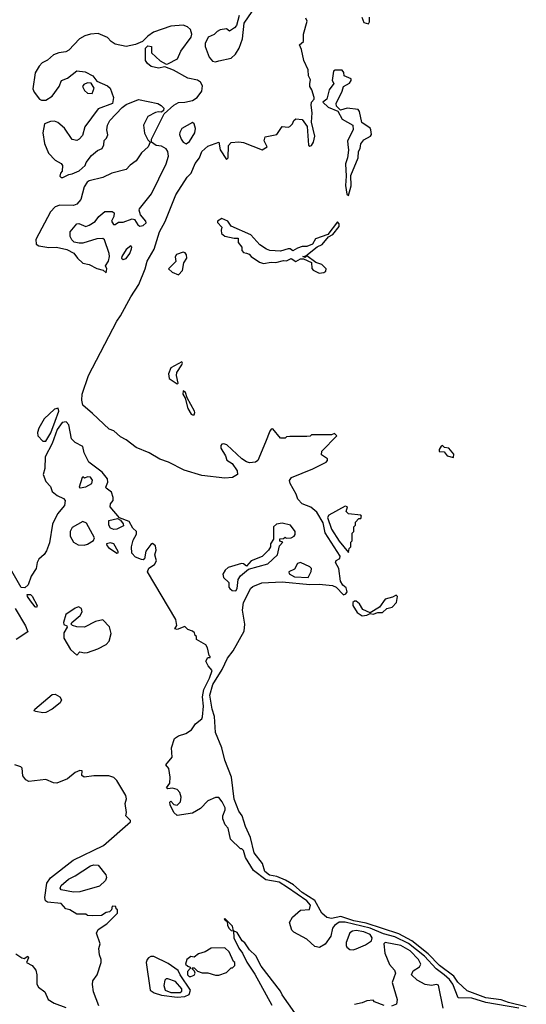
# Model space of a CAD drawing. Extents: x 2293830 to 2387798, y 66850 to 233222.
# Tile 94 of 192: x 2310436 to 2313718, y 197104 to 203479. Entities that reach past the tile are written whole.
import ezdxf

# ---------------------------------------------------------------- set-up
doc = ezdxf.new("R2010")
doc.units = 0

msp = doc.modelspace()

# ---------------------------------------------------------------- linework, layer by layer
at = {"layer": '0CON05XD'}
for points in [[(2311705, 203206.2), (2311725, 203213.1), (2311805, 203228.8), (2311833.5, 203255), (2311857.3, 203295), (2311880, 203355), (2311890, 203455), (2311965, 203565.6)], [(2313717.6, 197087.6), (2313602.2, 197115), (2313555, 197133.9), (2313455, 197145.3), (2313335, 197192.1), (2313275, 197248.2), (2313247.3, 197287.3), (2313155, 197354.8), (2313081.4, 197431.4), (2312975.6, 197515.6), (2312890.7, 197560.7), (2312679.9, 197629.9), (2312601.1, 197645), (2312515, 197672.3), (2312455, 197659.2), (2312425, 197665.2), (2312392.9, 197695), (2312347, 197777), (2312265, 197827.5), (2312208.5, 197878.5), (2312158.4, 197908.4), (2312101.1, 197931.1), (2312055, 197940.7), (2312024.6, 197964.6), (2312008.1, 198015), (2311954.8, 198085), (2311930.6, 198185), (2311898.1, 198255), (2311876.2, 198325), (2311855, 198355.5), (2311825, 198433.1), (2311807.1, 198575), (2311765, 198684.2), (2311744.5, 198764.5), (2311703.7, 198863.7), (2311696.6, 198966.6), (2311681.6, 199015), (2311668.4, 199105), (2311686.6, 199175), (2311747.9, 199272.1), (2311781.2, 199345), (2311818.1, 199391.9), (2311889.4, 199520.6), (2311893.5, 199565), (2311880, 199655), (2311884.7, 199705), (2311932.5, 199797.5), (2311945, 199808.6), (2312005, 199833.2), (2312135, 199838.6), (2312315, 199821.8), (2312375, 199824.6), (2312462.5, 199815), (2312485.6, 199805.6), (2312533.8, 199755), (2312548.8, 199761.2), (2312557.8, 199775), (2312551.1, 199801.1), (2312528.6, 199818.6), (2312514.4, 199844.4), (2312503.6, 199925), (2312481.8, 199965), (2312485, 199977.5), (2312510, 199990), (2312512, 200005), (2312415, 200157.1), (2312400.8, 200220.8), (2312359.9, 200289.9), (2312321.9, 200321.9), (2312266, 200345), (2312238, 200375), (2312226.7, 200406.7), (2312187.5, 200475), (2312183.8, 200495), (2312195.5, 200514.5), (2312335, 200570), (2312420, 200615), (2312430, 200625), (2312430, 200635), (2312391.7, 200661.7), (2312392.5, 200685), (2312490, 200785), (2312475, 200800), (2312455, 200790), (2312325, 200790), (2312317, 200783), (2312295, 200780), (2312185, 200780), (2312163, 200777), (2312155, 200770), (2312125, 200770), (2312075, 200830), (2312065, 200827.5), (2312056.2, 200815), (2312027.1, 200742.9), (2311978.8, 200625), (2311962.5, 200615), (2311925, 200610.3), (2311905, 200615.3), (2311875.4, 200635), (2311776.5, 200726.5), (2311757.1, 200732.9), (2311745, 200730), (2311738.5, 200721.5), (2311738.9, 200705), (2311768.5, 200655), (2311777.5, 200627.5), (2311812.1, 200605), (2311845, 200556.9), (2311847.7, 200535), (2311815, 200515.5), (2311765, 200509.3), (2311615, 200527.8), (2311501.1, 200561.1), (2311398.8, 200615), (2311342.8, 200632.8), (2311274, 200675), (2311189.3, 200709.3), (2311125, 200759.5), (2311087.8, 200777.8), (2311045, 200816), (2311015, 200827.5), (2310908, 200928), (2310845, 200983.8), (2310838.6, 201015), (2310841.4, 201055), (2310882, 201175), (2311064.1, 201525.9), (2311089.6, 201560.4), (2311154.7, 201685.3), (2311206.7, 201765), (2311249.2, 201865), (2311261.9, 201915), (2311307.3, 201992.7), (2311340.6, 202105), (2311378.7, 202171.3), (2311446.7, 202345), (2311520.4, 202459.6), (2311546.9, 202485), (2311573.4, 202546.6), (2311601.2, 202585), (2311616.4, 202625), (2311655, 202658.8), (2311726.7, 202686.7), (2311734.2, 202635), (2311775, 202572.5), (2311785.8, 202584.2), (2311789.4, 202665), (2311805, 202682.9), (2311855, 202688), (2311885, 202684), (2312006.4, 202636.4), (2312038.8, 202655), (2312019.2, 202695), (2312025, 202721.2), (2312102.5, 202735), (2312135, 202786.7), (2312175, 202782), (2312185, 202787.1), (2312203.3, 202805), (2312210.7, 202825), (2312225, 202835.7), (2312265, 202832.7), (2312296.9, 202786.9), (2312306.7, 202666.7), (2312315, 202660), (2312325, 202663.3), (2312338, 202685), (2312346.7, 202725), (2312325.5, 202815), (2312330.9, 202875), (2312323.3, 202925), (2312326.9, 202945), (2312344, 202965), (2312344.2, 202975), (2312327.5, 203025), (2312314.5, 203045), (2312314.4, 203064.4), (2312318.5, 203088.5), (2312305.6, 203115.6), (2312305, 203153.3), (2312276.2, 203215), (2312261.5, 203285), (2312248.8, 203315), (2312273.2, 203336.8), (2312274.5, 203385), (2312298.4, 203468.4), (2312288.7, 203488.7)], [(2311856.9, 203505), (2311839.1, 203440.9), (2311828.1, 203425), (2311795, 203403.3), (2311775, 203420), (2311735, 203412.5), (2311715, 203402.5), (2311695, 203382.5), (2311657.5, 203365), (2311637.5, 203325), (2311637.5, 203305), (2311663.3, 203235), (2311685, 203210), (2311705, 203206.2)], [(2312652, 203495), (2312665, 203460), (2312695, 203452.5), (2312702.5, 203465), (2312701.2, 203495)], [(2310995, 201840), (2311000, 201865), (2310992.5, 201885), (2311010, 201915), (2311017.5, 201945), (2311016.2, 201965), (2310985, 202053.3), (2310975, 202062.5), (2310935, 202060), (2310845, 202031.2), (2310820.7, 202030.7), (2310788.3, 202038.3), (2310773.6, 202053.6), (2310763.3, 202075), (2310762.5, 202105), (2310805, 202156.7), (2310819.3, 202159.3), (2310865, 202140), (2310885, 202147.5), (2310925, 202172.5), (2310947.5, 202205), (2310986.4, 202236.4), (2311035, 202237.5), (2311048.3, 202228.3), (2311046.4, 202203.6), (2311030, 202175), (2311043, 202153), (2311055, 202152.5), (2311075, 202167.5), (2311105, 202167.5), (2311165, 202190), (2311180, 202185), (2311200.7, 202150.7), (2311215, 202142.5), (2311235, 202146.7), (2311255, 202162.5), (2311253.3, 202175), (2311218.8, 202215), (2311208.8, 202245), (2311211.2, 202255), (2311288.5, 202351.5), (2311385.6, 202545), (2311399.2, 202595), (2311396, 202625), (2311385, 202643.3), (2311355, 202660), (2311320, 202665), (2311290, 202685), (2311290, 202705), (2311340.5, 202809.5), (2311371.7, 202868.3), (2311433.9, 202926.1), (2311465, 202942), (2311505, 202944.2), (2311555, 202956), (2311585, 202974), (2311615, 203016.7), (2311620.8, 203050.8), (2311606.7, 203075), (2311588.1, 203088.1), (2311525, 203100), (2311431.7, 203151.7), (2311375, 203172.5), (2311335, 203164), (2311287.5, 203175), (2311264.1, 203194.1), (2311250, 203215), (2311250, 203295), (2311265, 203310), (2311290, 203305), (2311290, 203265), (2311345, 203212.5), (2311385, 203190), (2311395, 203192.5), (2311457.5, 203225), (2311478.8, 203275), (2311546.7, 203365), (2311551.2, 203385), (2311541.2, 203415), (2311522.3, 203432.3), (2311495, 203443.8), (2311415, 203437.5), (2311301.7, 203398.3), (2311265, 203372.5), (2311231.7, 203338.3), (2311185, 203317.5), (2311125, 203304), (2311055, 203320), (2311027.3, 203337.3), (2311005, 203363.8), (2310945, 203388.6), (2310895, 203385.7), (2310856.7, 203375), (2310824, 203355), (2310755, 203282), (2310735, 203271.2), (2310690, 203265), (2310655, 203250), (2310615, 203216.7), (2310581.7, 203198.3), (2310561.7, 203178.3), (2310536.7, 203135), (2310521.7, 203031.7), (2310529.3, 203009.3), (2310564, 202964), (2310577, 202957), (2310605, 202957.5), (2310645, 202983.3), (2310692, 203045), (2310706.1, 203083.9), (2310745, 203100), (2310805, 203147.5), (2310860.7, 203140.7), (2310910, 203115), (2310935, 203080), (2311005, 203051.2), (2311021.2, 203035), (2311043.8, 202975), (2311037.5, 202935), (2310945, 202902.5), (2310856.7, 202785), (2310841.7, 202728.3), (2310820, 202705), (2310805, 202696.7), (2310775, 202703.3), (2310726, 202776), (2310683.6, 202813.6), (2310660.7, 202820.7), (2310635, 202820), (2310596.4, 202803.6), (2310586, 202745), (2310597.3, 202677.3), (2310622, 202615), (2310665, 202570), (2310705, 202547.5), (2310712.5, 202535), (2310711.7, 202498.3), (2310700, 202485), (2310696.7, 202465), (2310705, 202456.7), (2310715, 202456.7), (2310753, 202477), (2310775, 202480), (2310820.7, 202499.3), (2310860, 202535), (2310866.7, 202555), (2310900.5, 202599.5), (2310939.3, 202630.7), (2310970, 202645), (2310981.7, 202668.3), (2310983, 202697), (2310998.3, 202711.7), (2311006.4, 202733.6), (2311000, 202765), (2311004.1, 202795.9), (2311020, 202825), (2311099.3, 202910.7), (2311125, 202928.8), (2311205, 202961.2), (2311330, 202935), (2311353, 202923), (2311370, 202905), (2311368.3, 202891.7), (2311355, 202880), (2311335, 202882.5), (2311315, 202876.7), (2311265, 202852.5), (2311236.7, 202795), (2311243.6, 202743.6), (2311265, 202700), (2311280, 202685), (2311267.5, 202655), (2311224.1, 202615.9), (2311190, 202565), (2311152.3, 202537.7), (2311125, 202508.8), (2311032.5, 202485), (2310974.1, 202455.9), (2310885, 202436.2), (2310872.3, 202427.7), (2310854.2, 202395.8), (2310831.2, 202315), (2310805, 202283.3), (2310783.9, 202276.1), (2310695, 202278.8), (2310665, 202266.7), (2310635.9, 202234.1), (2310540, 202055), (2310543.3, 202025), (2310560, 202015), (2310625, 202003.8), (2310675, 202006.7), (2310741.7, 201991.7), (2310786.4, 201966.4), (2310810, 201935), (2310845, 201903.3), (2310885, 201893.8), (2310935, 201866.7), (2310977, 201857), (2310995, 201840)], [(2312565, 202340), (2312583.9, 202403.9), (2312580.9, 202469.1), (2312627.5, 202585), (2312630, 202625), (2312640.8, 202645), (2312644.6, 202675.4), (2312665, 202701.4), (2312708, 202725), (2312714.2, 202735.8), (2312711.1, 202765), (2312705, 202775.6), (2312652.4, 202812.4), (2312636, 202885), (2312627.3, 202897.3), (2312556.4, 202906.4), (2312513.3, 202893.3), (2312488.3, 202918.3), (2312486.2, 202935), (2312525.6, 203015), (2312534.2, 203045), (2312572, 203068), (2312582, 203085), (2312582.5, 203095), (2312536.7, 203115), (2312536.4, 203136.4), (2312525, 203152.5), (2312479.3, 203150.7), (2312467.5, 203145), (2312460, 203085), (2312470, 203065), (2312441.2, 203025), (2312426.2, 202965), (2312398.8, 202945), (2312435, 202913.1), (2312496.7, 202886.7), (2312524.2, 202835), (2312594.7, 202794.7), (2312595.4, 202765), (2312558.5, 202695), (2312560.4, 202670.4), (2312566.3, 202633.7), (2312559.5, 202585), (2312546.4, 202545), (2312550, 202465), (2312545.6, 202405), (2312555, 202350), (2312565, 202340)], [(2310905, 203000), (2310917.5, 203035), (2310898.3, 203068.3), (2310875, 203070), (2310850.7, 203059.3), (2310843.3, 203045), (2310855, 203020), (2310875, 203002.5), (2310905, 203000)], [(2311515, 202674.3), (2311535, 202688.9), (2311571.1, 202745), (2311575.4, 202775), (2311565, 202803.3), (2311555, 202812.5), (2311486, 202774), (2311472.5, 202747.5), (2311470, 202735), (2311480.8, 202705), (2311495.4, 202685.4), (2311515, 202674.3)], [(2312375, 201837.8), (2312405, 201842), (2312418.8, 201851.2), (2312420, 201865), (2312393.8, 201893.8), (2312355, 201907.5), (2312295, 201950), (2312285, 201940), (2312270, 201945), (2312290, 201950), (2312362.5, 202007.5), (2312395, 202023.3), (2312436.7, 202073.3), (2312465, 202087.5), (2312505, 202140), (2312506.2, 202156.2), (2312495, 202170), (2312431.2, 202088.8), (2312351.2, 202058.8), (2312332.5, 202025), (2312295, 202010), (2312265, 202009.2), (2312235, 202000), (2312205, 201982.5), (2312187.5, 201995), (2312175, 201996), (2312125, 201980), (2312055.7, 201984.3), (2312035, 201991.9), (2311991.1, 202021.1), (2311933.8, 202085), (2311805, 202140.8), (2311785, 202173.3), (2311745, 202192.5), (2311717.5, 202175), (2311717.5, 202165), (2311746.2, 202135), (2311740, 202115), (2311743.8, 202095), (2311765, 202078.1), (2311825, 202064), (2311850, 202065), (2311852, 202035), (2311873.8, 202005), (2311874, 201985), (2311885, 201971.2), (2311905, 201966), (2311921.2, 201961.2), (2311934.4, 201944.4), (2311988.3, 201908.3), (2312015, 201899.4), (2312065, 201909.4), (2312095, 201907.5), (2312145, 201920), (2312165, 201916.7), (2312195, 201933.3), (2312225, 201913.8), (2312255, 201930), (2312275, 201930), (2312327, 201907), (2312328, 201868), (2312336.9, 201856.9), (2312375, 201837.8)], [(2311105, 201926.5), (2311125, 201932.9), (2311148.5, 201965), (2311160.6, 201995), (2311162, 202005), (2311155, 202013.8), (2311125, 201990.8), (2311096.4, 201945), (2311094.5, 201935), (2311105, 201926.5)], [(2311465, 201827.5), (2311490, 201855), (2311500, 201905), (2311519.2, 201935), (2311517, 201957), (2311508.6, 201968.6), (2311495, 201973.8), (2311451.4, 201958.6), (2311443.6, 201943.6), (2311446.1, 201913.9), (2311400, 201865), (2311423, 201843), (2311465, 201827.5)], [(2311455, 201121.2), (2311462.5, 201125), (2311451.4, 201175), (2311453.8, 201195), (2311485.8, 201245), (2311490, 201255), (2311485, 201262.5), (2311415, 201223.8), (2311400.6, 201185), (2311404.6, 201154.6), (2311455, 201121.2)], [(2311555, 200919.4), (2311565, 200921.4), (2311570.5, 200935), (2311567.5, 200945), (2311520, 201030), (2311510.8, 201065), (2311493.8, 201076.2), (2311492.9, 201055), (2311508.3, 201028.3), (2311525, 200961.2), (2311547.5, 200925), (2311555, 200919.4)], [(2310605, 200750), (2310636.6, 200803.4), (2310665, 200878.8), (2310688.2, 200945), (2310685, 200963.8), (2310662.2, 200957.8), (2310593.8, 200895), (2310558.8, 200835), (2310551.2, 200805), (2310553.9, 200783.9), (2310585, 200750), (2310605, 200750)], [(2313668.2, 197078.2), (2313455, 197116.8), (2313365, 197144.3), (2313276.7, 197146.7), (2313241.1, 197235), (2313219.2, 197265), (2313185, 197294.4), (2313133.6, 197333.6), (2313057, 197415), (2312955, 197496.9), (2312865, 197540), (2312791.4, 197561.4), (2312706.8, 197596.8), (2312545, 197635.8), (2312505, 197635.7), (2312474.4, 197615), (2312462.1, 197597.9), (2312450.6, 197545), (2312415, 197492.9), (2312378.1, 197471.9), (2312348.6, 197478.6), (2312296.1, 197526.1), (2312211.3, 197571.3), (2312198, 197585), (2312184.2, 197634.2), (2312201.9, 197668.1), (2312255, 197712.9), (2312312.3, 197717.7), (2312319.1, 197745), (2312295.4, 197775), (2312170.8, 197860.8), (2312115.6, 197895), (2312030.2, 197910.2), (2311950.4, 197970.4), (2311898.8, 198055), (2311885, 198100), (2311875, 198110), (2311865, 198110), (2311802.3, 198172.3), (2311786.7, 198245), (2311766.4, 198266.4), (2311751.2, 198305), (2311752, 198325), (2311767.4, 198362.6), (2311765.7, 198375), (2311748, 198415), (2311725, 198443.3), (2311705, 198443.8), (2311655, 198421.2), (2311607.9, 198372.1), (2311555, 198342), (2311455, 198327.5), (2311433.8, 198345), (2311410, 198395), (2311408.3, 198411.7), (2311415, 198420), (2311435, 198396.7), (2311455, 198393.8), (2311477.5, 198415), (2311482.5, 198445), (2311474, 198475), (2311455.7, 198495.7), (2311425, 198504.3), (2311395, 198500), (2311387.5, 198505), (2311409.2, 198535), (2311410.8, 198575), (2311401.7, 198631.7), (2311383.3, 198655), (2311422.5, 198705), (2311420, 198765), (2311437.5, 198825), (2311465, 198842.5), (2311512.3, 198857.7), (2311549.2, 198880.8), (2311575, 198920), (2311615, 198952.5), (2311620, 198965), (2311625.4, 199034.6), (2311620, 199095), (2311628, 199142), (2311665.6, 199215), (2311682.5, 199265), (2311657.5, 199295), (2311642.5, 199325), (2311655, 199350), (2311670, 199350), (2311670, 199355), (2311662.5, 199362.5), (2311651.7, 199411.7), (2311640.5, 199430.5), (2311580, 199465), (2311580, 199485), (2311571.7, 199491.7), (2311568.3, 199508.3), (2311555, 199520), (2311525, 199530), (2311505, 199550), (2311455, 199530), (2311440, 199535), (2311453.3, 199556.7), (2311447.5, 199595), (2311264.5, 199905), (2311271.9, 199928.1), (2311308.3, 199951.7), (2311321.8, 199975), (2311312.1, 200015), (2311320.8, 200045), (2311315, 200072.5), (2311295, 200086.7), (2311285, 200080), (2311252.5, 200037.5), (2311245, 199987.5), (2311235, 199981.2), (2311225, 199983.8), (2311185, 199998), (2311162.5, 200025), (2311160, 200065), (2311170.7, 200109.3), (2311192.5, 200147.5), (2311193.3, 200165), (2311167.7, 200187.7), (2311145, 200229.2), (2311082.5, 200252.5), (2311021.8, 200325), (2311025, 200343.8), (2311040.6, 200365), (2311041.2, 200385), (2311030.5, 200420.5), (2310995.8, 200445), (2310992.9, 200452.9), (2311006.8, 200485), (2311004.7, 200505), (2310969.2, 200549.2), (2310884.1, 200615), (2310853.9, 200673.9), (2310844.6, 200715), (2310795, 200741.8), (2310771.9, 200765), (2310754.7, 200855), (2310736, 200876), (2310710.1, 200869.9), (2310678.9, 200825), (2310645.2, 200735), (2310601.6, 200648.4), (2310597.5, 200572.5), (2310587.3, 200535), (2310605, 200488.1), (2310635, 200456), (2310646.2, 200425), (2310678.8, 200398.8), (2310718.9, 200378.9), (2310729.2, 200365), (2310725, 200333.3), (2310681.4, 200278.6), (2310647.7, 200212.3), (2310628.7, 200091.3), (2310610.3, 200039.7), (2310594.2, 200015.8), (2310558.8, 199985), (2310548.8, 199965), (2310542.5, 199925), (2310510, 199875), (2310490.5, 199819.5), (2310469.5, 199800.5), (2310445, 199802.5), (2310368.3, 199938.3)], [(2313245, 200643.8), (2313248, 200665), (2313216.2, 200705), (2313188.3, 200708.3), (2313175, 200722.5), (2313165, 200717.5), (2313152.5, 200695), (2313153.6, 200683.6), (2313185, 200680), (2313205.9, 200655.9), (2313245, 200643.8)], [(2310827.5, 200447.5), (2310865, 200454.6), (2310903.6, 200476.4), (2310908.3, 200498.3), (2310895, 200516.7), (2310875, 200520), (2310855, 200510), (2310845, 200520), (2310840, 200515), (2310822, 200452), (2310827.5, 200447.5)], [(2312565, 200030), (2312570, 200055), (2312580, 200065), (2312580, 200095), (2312590, 200105), (2312590, 200155), (2312600, 200165), (2312600, 200195), (2312610, 200205), (2312610, 200225), (2312631.7, 200248.3), (2312645, 200250), (2312650, 200265), (2312645, 200270), (2312565, 200280), (2312550, 200295), (2312560, 200325), (2312545, 200330), (2312439.3, 200270.7), (2312430, 200255), (2312455, 200180), (2312505, 200103.3), (2312565, 200030)], [(2310854.3, 200075.7), (2310875, 200082.5), (2310913.2, 200106.8), (2310920, 200125), (2310868.8, 200218.8), (2310845, 200228.8), (2310775, 200191.1), (2310762, 200165), (2310761.8, 200135), (2310785, 200095.6), (2310815, 200078.1), (2310854.3, 200075.7)], [(2311045, 200178.8), (2311025, 200186.7), (2311014, 200205), (2311013.3, 200236.7), (2311068.3, 200248.3), (2311088.3, 200238.3), (2311106.7, 200215), (2311108.8, 200201.2), (2311065, 200181.2), (2311045, 200178.8)], [(2311835, 199780), (2311844, 199795), (2311850, 199855), (2311865, 199877.5), (2311918.3, 199921.7), (2312043.6, 199956.4), (2312106.2, 200015), (2312118.3, 200071.7), (2312140, 200095), (2312121.7, 200101.7), (2312121.7, 200118.3), (2312145, 200120), (2312155, 200127.5), (2312162.5, 200122.5), (2312195, 200123.3), (2312213.3, 200135), (2312220, 200145), (2312220, 200165), (2312190, 200205), (2312135, 200220), (2312098.3, 200211.7), (2312080, 200195), (2312080, 200115), (2312060, 200085), (2312060, 200065), (2312047.5, 200045), (2312005.8, 200004.2), (2311935.6, 199974.4), (2311905, 199940), (2311885, 199956.7), (2311871.7, 199958.3), (2311787, 199933), (2311766.2, 199915), (2311750.7, 199889.3), (2311756.4, 199866.4), (2311790, 199835), (2311790, 199805), (2311797.5, 199795), (2311812.9, 199782.9), (2311835, 199780)], [(2311065, 200024), (2311073.3, 200026.7), (2311073.6, 200036.4), (2311045.5, 200085), (2311025, 200090.8), (2310998.8, 200085), (2310999.2, 200075), (2311011.1, 200061.1), (2311065, 200024)], [(2312305, 199868.1), (2312324.4, 199905.6), (2312326.7, 199925), (2312315, 199936.4), (2312255, 199963.8), (2312235, 199957.8), (2312215, 199922.2), (2312180, 199905), (2312181.5, 199891.5), (2312215, 199871.5), (2312305, 199868.1)], [(2310545, 199672.5), (2310535, 199676.7), (2310505, 199716.7), (2310486.7, 199745), (2310485, 199757.5), (2310505, 199756.7), (2310515.6, 199745.6), (2310548.8, 199685), (2310545, 199672.5)], [(2312655, 199619.1), (2312685, 199623.1), (2312705, 199634), (2312725, 199630.8), (2312755, 199640), (2312785, 199640.6), (2312813.4, 199666.6), (2312848.8, 199675), (2312876.7, 199705), (2312883.8, 199745), (2312875, 199753.8), (2312850.5, 199739.5), (2312803.5, 199726.5), (2312765.7, 199674.3), (2312705, 199637.5), (2312659.5, 199659.5), (2312635.9, 199695.9), (2312615, 199713.5), (2312605, 199714.4), (2312594.6, 199705), (2312594.6, 199685), (2312621.1, 199641.1), (2312655, 199619.1)], [(2310406.4, 199666.4), (2310474.2, 199555), (2310487.5, 199515), (2310413.6, 199466.4)], [(2310805, 199364.3), (2310825, 199386.2), (2310855, 199378.8), (2310875, 199381.2), (2310942.5, 199405), (2310995, 199434.2), (2311015, 199454.2), (2311028.9, 199505), (2311017.5, 199547.5), (2310975, 199594.1), (2310926.8, 199583.2), (2310855, 199546.7), (2310805, 199548.6), (2310777, 199557), (2310770, 199565), (2310772.5, 199575), (2310827.8, 199622.2), (2310840.8, 199645), (2310835.8, 199665.8), (2310816.8, 199676.8), (2310795, 199668.8), (2310735, 199628.5), (2310719.2, 199575), (2310722.5, 199562.5), (2310740, 199555), (2310742.5, 199545), (2310721.9, 199508.1), (2310722, 199475), (2310765, 199402.1), (2310805, 199364.3)], [(2310585, 198990.9), (2310540, 199000), (2310530, 199005), (2310534, 199015), (2310645, 199110), (2310665, 199111.2), (2310695, 199094.2), (2310705.6, 199075), (2310697.3, 199055), (2310646.7, 199015), (2310605, 198994.1), (2310585, 198990.9)], [(2310949.2, 197095), (2310913.3, 197185), (2310906.7, 197233.3), (2310910, 197255), (2310936.7, 197295), (2310963.3, 197375), (2310963.3, 197395), (2310952.5, 197425), (2310947.5, 197465), (2310957.5, 197495), (2310932.5, 197565), (2310945, 197587.5), (2311000, 197625), (2311070, 197695), (2311070, 197715), (2311061.7, 197721.7), (2311058.3, 197738.3), (2311035, 197740), (2311030, 197715), (2311018.3, 197701.7), (2310995, 197697.5), (2310965, 197680), (2310905, 197677.5), (2310875, 197680), (2310865, 197687.5), (2310805, 197687.5), (2310760, 197715), (2310735, 197721.2), (2310705, 197756.9), (2310615, 197766.2), (2310603.2, 197775), (2310597.5, 197795), (2310611.5, 197888.5), (2310635, 197921.8), (2310782.9, 198037.1), (2310978.8, 198131.2), (2311152.5, 198285), (2311152.5, 198295), (2311122.5, 198325), (2311127.5, 198345), (2311118.8, 198405), (2311127.5, 198435), (2311122.5, 198455), (2311065, 198552.2), (2311045, 198572.9), (2311013, 198583), (2310915, 198583.3), (2310853.6, 198573.6), (2310837.5, 198585), (2310840, 198615), (2310825, 198618.8), (2310795, 198605.6), (2310746.2, 198563.8), (2310675.9, 198535.9), (2310655, 198538), (2310605, 198558.8), (2310495, 198546), (2310475, 198557.5), (2310455, 198584), (2310452.3, 198632.3), (2310442.5, 198642.5), (2310404.4, 198655)], [(2310785, 197830.4), (2310704.4, 197844.4), (2310698, 197855), (2310705, 197873.8), (2310751.2, 197915), (2310795, 197936), (2310895, 198001.1), (2310915, 198007.8), (2310944.2, 198004.2), (2310992.7, 197942.7), (2310998, 197925), (2310992, 197905), (2310951.9, 197868.1), (2310825, 197832.5), (2310785, 197830.4)], [(2312218.1, 197048.1), (2312135.5, 197165), (2312125, 197188.8), (2312000.9, 197350.9), (2311965, 197417.5), (2311925, 197457.5), (2311895, 197502.5), (2311877.5, 197515), (2311845, 197570), (2311820, 197580), (2311815, 197610), (2311765, 197660), (2311760, 197655), (2311780, 197640), (2311782.5, 197615), (2311792.5, 197595), (2311805, 197582.5), (2311820, 197580), (2311822.5, 197535), (2311855, 197467.5), (2311880, 197435), (2311906.4, 197376.4), (2311959.1, 197299.1), (2312069.3, 197099.3)], [(2312595, 197456), (2312615, 197462.5), (2312675, 197488.1), (2312713.8, 197515), (2312720, 197535), (2312705.7, 197555), (2312665, 197573.2), (2312615, 197581.1), (2312592.2, 197577.8), (2312573.8, 197566.2), (2312550.8, 197505), (2312550, 197485), (2312555, 197473.3), (2312575, 197458), (2312595, 197456)], [(2313179.7, 197079.7), (2313148, 197228), (2313135, 197233.3), (2313104.3, 197225.7), (2313061.7, 197231.7), (2313011.1, 197261.1), (2312973.3, 197295), (2312985, 197320), (2313025, 197346.2), (2313034.2, 197365), (2313019.1, 197395), (2312965, 197450.6), (2312905.6, 197485), (2312803.3, 197505), (2312794.2, 197495), (2312800, 197435), (2312830.9, 197360.9), (2312863.8, 197325), (2312871.2, 197305), (2312848.8, 197245), (2312881.2, 197135), (2312876.2, 197105), (2312845, 197093.1)], [(2310410.7, 197430.7), (2310450, 197405), (2310465, 197400), (2310487.5, 197415), (2310492.5, 197405), (2310480, 197375), (2310517.5, 197355), (2310540, 197325), (2310547.5, 197295), (2310547.5, 197235), (2310557.5, 197215), (2310597.5, 197185), (2310620, 197135), (2310658.3, 197111.7), (2310733.6, 197083.6)], [(2311545, 197283.3), (2311565, 197292.5), (2311572.5, 197305), (2311568.3, 197318.3), (2311550, 197335), (2311555, 197340), (2311565, 197340), (2311588.3, 197318.3), (2311618.3, 197308.3), (2311655, 197307.5), (2311705, 197292.5), (2311725, 197292.5), (2311775, 197310), (2311805, 197340), (2311815, 197340), (2311830, 197355), (2311830, 197375), (2311821.7, 197381.7), (2311793, 197443), (2311765, 197470), (2311675, 197467.5), (2311637, 197443), (2311595, 197430), (2311565, 197410), (2311545, 197412.5), (2311517.5, 197395), (2311510, 197365), (2311525, 197350), (2311540, 197345), (2311540, 197335), (2311523, 197317), (2311523.3, 197295), (2311533.9, 197283.9), (2311545, 197283.3)], [(2311455, 197149.9), (2311505, 197154.3), (2311533, 197167), (2311541.1, 197195), (2311475, 197294), (2311462.2, 197322.2), (2311397.8, 197367.8), (2311305, 197412.9), (2311285.5, 197414.5), (2311270, 197405), (2311260.8, 197395), (2311255.8, 197375), (2311280.6, 197195), (2311307.3, 197177.3), (2311355, 197162.3), (2311455, 197149.9)], [(2311475, 197180.5), (2311485, 197190), (2311486.6, 197205), (2311445, 197251.5), (2311395, 197270), (2311385, 197270), (2311375, 197260), (2311369.2, 197225), (2311378.1, 197195), (2311415, 197181.3), (2311475, 197180.5)], [(2312796.4, 197096.4), (2312735, 197120), (2312725, 197130), (2312685, 197126.7), (2312655, 197113.3), (2312605, 197102.5)]]:
    msp.add_lwpolyline(points, dxfattribs=at)

doc.saveas('drawing.dxf')
